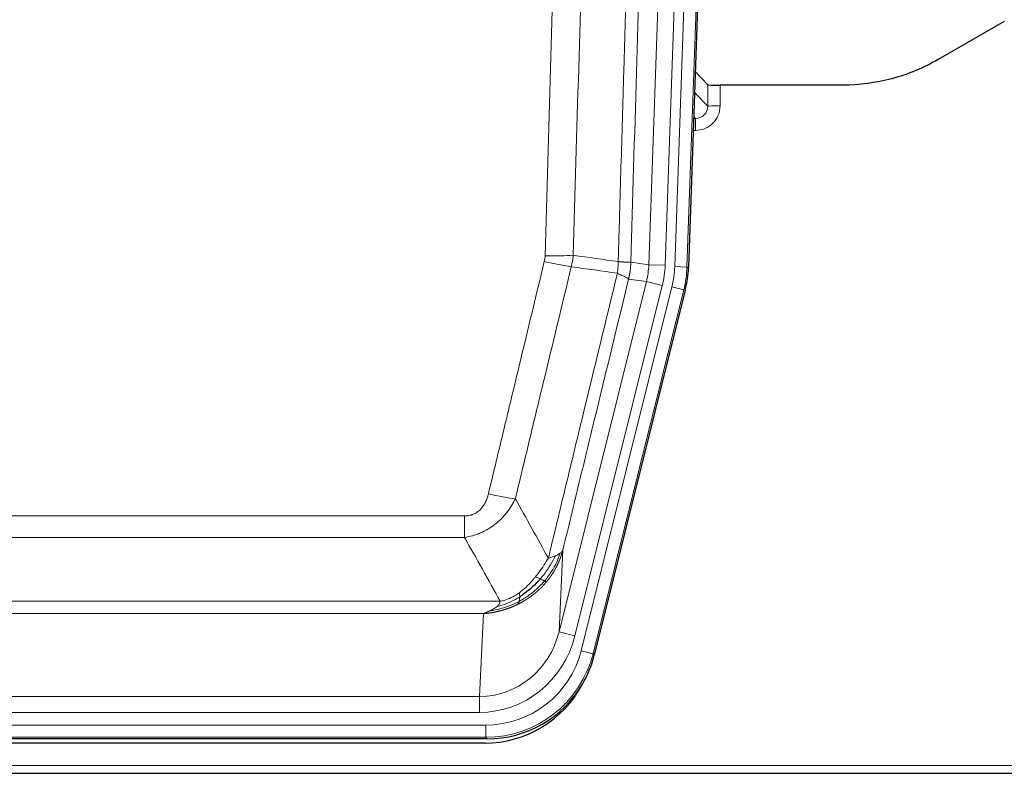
# Model space of a CAD drawing. Header units: inches. Extents: x 0 to 17820, y -10 to 12600.
# Tile 29 of 256: x 5020 to 5260, y 3547 to 3731. Entities that reach past the tile are written whole.
import ezdxf

# ---------------------------------------------------------------- set-up
doc = ezdxf.new("R2010")
doc.units = ezdxf.units.IN
doc.layers.add('1', color=7, linetype='Continuous', true_color=0xffffff)

msp = doc.modelspace()

# ---------------------------------------------------------------- linework, layer by layer
at = {"layer": '1', "color": 110, "linetype": 'Continuous', "lineweight": 13}
for p, q in [((5179.87, 3670.481), (5192.981, 4045.924)), ((5195.975, 4045.819), (5182.864, 3670.376)), ((5173.531, 3670.95), (5186.597, 4045.121)), ((5190.589, 4044.982), (5177.523, 3670.811)), ((5187.943, 3709.695), (5187.932, 3714.926)), ((5190.931, 3714.825), (5190.941, 3709.777)), ((5184.729, 3713.023), (5187.943, 3709.695)), ((5184.507, 3706.688), (5184.95, 3706.688)), ((5184.95, 3706.688), (5184.523, 3707.13)), ((5184.95, 3706.688), (5184.95, 3703.768)), ((5184.95, 3703.768), (5184.406, 3703.768)), ((5169.154, 3671.565), (5173.531, 3670.95)), ((5173.531, 3670.95), (5177.523, 3670.811)), ((5182.864, 3670.376), (5179.87, 3670.481)), ((5182.864, 3670.376), (5183.238, 3670.324)), ((5151.598, 3581.178), (5172.95, 3666.815)), ((5155.474, 3580.211), (5176.826, 3665.849)), ((5172.95, 3666.815), (5168.598, 3667.427)), ((5172.95, 3666.815), (5176.826, 3665.849)), ((5156.999, 3576.584), (5179.173, 3665.519)), ((5182.08, 3664.794), (5159.906, 3575.86)), ((5182.08, 3664.794), (5179.173, 3665.519)), ((5182.453, 3664.742), (5182.08, 3664.794)), ((4923.162, 3609.532), (5128.505, 3609.532)), ((5128.505, 3604.291), (5128.505, 3609.532)), ((5128.505, 3604.291), (4923.162, 3604.291)), ((5152.555, 3601.233), (5151.598, 3581.178)), ((4914.431, 3588.672), (5137.236, 3588.672)), ((5133.123, 3585.642), (4918.544, 3585.642)), ((5132.155, 3565.363), (5133.123, 3585.642)), ((5155.474, 3580.211), (5151.598, 3581.178)), ((5159.906, 3575.86), (5156.999, 3576.584)), ((5159.906, 3575.86), (5160.199, 3575.485)), ((4919.512, 3565.363), (5132.155, 3565.363)), ((5132.155, 3561.499), (5132.155, 3565.363)), ((5132.155, 3561.499), (4919.512, 3561.499)), ((4917.923, 3558.415), (5133.744, 3558.415)), ((5133.744, 3555.42), (5133.744, 3558.415)), ((5133.744, 3555.42), (4917.923, 3555.42)), ((5134.037, 3555.045), (5133.744, 3555.42)), ((4781.834, 3548.559), (5269.834, 3548.559))]:
    msp.add_line(p, q, dxfattribs=at)
at = {"layer": '1', "color": 2, "linetype": 'Continuous', "lineweight": 25}
for p, q in [((5196.356, 4045.969), (5183.238, 3670.324)), ((5260.377, 3730.437), (5244.213, 3721.095)), ((5187.932, 3714.926), (5184.905, 3718.061)), ((5220.834, 3714.825), (5190.931, 3714.825)), ((5182.453, 3664.742), (5160.199, 3575.485)), ((5134.037, 3555.045), (4917.63, 3555.045)), ((5133.445, 3554.002), (4918.222, 3554.002)), ((4781.834, 3546.612), (5269.834, 3546.612))]:
    msp.add_line(p, q, dxfattribs=at)
for centre, major_axis, ratio, start_param, end_param in [((5190.93, 3714.93), (3, 0), 0.0349646, 3.1753451, 4.712515), ((5156.217, 3671.275, 0), (-26.774, 3.763), 0.9986144, 3.0370169, 3.2461684), ((5133.979, 3582.082, 0), (-16.66, 21.323), 0.9977958, 3.5187977, 3.8037475), ((5133.419, 3581.018), (-16.639, 21.297), 0.9990195, 2.4788434, 3.5628372), ((5133.979, 3582.082, 0), (-16.66, 21.323), 0.9977958, 2.4794378, 3.5187977)]:
    msp.add_ellipse(centre, major_axis=major_axis, ratio=ratio, start_param=start_param, end_param=end_param, dxfattribs=at)
at = {"layer": '1', "color": 110, "linetype": 'Continuous', "lineweight": 13}
for centre, major_axis, ratio, start_param, end_param in [((5184.938, 3709.777), (3.237, -5.067), 0.9977321, 5.7157535, 7.2865499), ((5184.938, 3709.699), (1.726, -2.474), 0.9943829, 5.6754356, 7.2462319), ((5190.941, 3709.699), (-3, -0.006), 0.0261769, 4.7123351, 6.249505), ((5148.2, 3674.27), (-9.996, 0.288), 0.1133347, 1.5740649, 2.3314742), ((5148.013, 3672.864), (-9.719, 2.353), 0.1107863, 1.5976112, 2.3432486), ((5153.505, 3671.657), (19.844, -2.789), 0.9980617, 6.1786096, 6.387761), ((5153.505, 3671.657), (23.799, -3.345), 0.9986144, 6.1786096, 6.387761), ((5155.852, 3671.327, 0), (-23.799, 3.345), 0.9986144, 3.0370169, 3.2461684), ((5155.852, 3671.327), (26.766, -3.762), 0.9989218, 6.1786096, 6.387761), ((5134.352, 3616.289), (9.722, -2.342), 0.1329353, 4.744395, 5.4873531), ((5132.235, 3586.346), (-1.001, -20.961), 0.9530564, 0.0460885, 1.3674009), ((5132.235, 3586.346, 0), (-1.185, -24.82), 0.9658521, 0.0460885, 1.3674009), ((5133.692, 3582.448, 0), (-14.809, 18.954), 0.9977958, 2.4794378, 3.8037475), ((5133.692, 3582.448), (16.651, -21.313), 0.9982842, 5.6210305, 6.9453401)]:
    msp.add_ellipse(centre, major_axis=major_axis, ratio=ratio, start_param=start_param, end_param=end_param, dxfattribs=at)
for points, knots in [([(5166.065, 3671.696), (5166.121, 3673.629), (5166.177, 3675.563), (5166.289, 3679.43), (5166.457, 3685.232), (5166.853, 3698.773), (5167.196, 3710.385), (5167.889, 3733.618), (5168.83, 3764.618), (5170.288, 3811.182), (5171.292, 3842.268), (5171.866, 3859.766), (5171.93, 3861.711), (5172.058, 3865.6), (5172.251, 3871.433), (5172.702, 3885.046), (5173.094, 3896.717), (5173.422, 3906.443), (5173.488, 3908.389), (5173.62, 3912.28), (5173.818, 3918.116), (5174.283, 3931.733), (5174.686, 3943.404), (5175.498, 3966.744), (5176.595, 3997.863), (5177.723, 4028.975), (5178.294, 4044.53)], [0, 0, 0, 0, 0.015625, 0.015625, 0.03125, 0.0625, 0.125, 0.125, 0.25, 0.375, 0.5, 0.5, 0.515625, 0.515625, 0.53125, 0.5625, 0.625, 0.625, 0.640625, 0.640625, 0.65625, 0.6875, 0.75, 0.75, 0.875, 1, 1, 1, 1]), ([(5181.349, 4043.054), (5180.78, 4027.555), (5179.655, 3996.554), (5178.561, 3965.547), (5177.752, 3942.29), (5177.35, 3930.66), (5176.886, 3917.092), (5176.688, 3911.277), (5176.557, 3907.4), (5176.491, 3905.462), (5176.163, 3895.77), (5175.773, 3884.142), (5175.323, 3870.577), (5175.131, 3864.765), (5175.003, 3860.89), (5174.94, 3858.952), (5174.367, 3841.517), (5173.366, 3810.544), (5171.911, 3764.149), (5170.505, 3717.819), (5169.599, 3686.976), (5169.154, 3671.565)], [0, 0, 0, 0, 0.125, 0.25, 0.25, 0.3125, 0.34375, 0.359375, 0.359375, 0.375, 0.375, 0.4375, 0.46875, 0.484375, 0.484375, 0.5, 0.5, 0.625, 0.75, 0.875, 1, 1, 1, 1]), ([(5148.2, 3673.136), (5148.638, 3688.374), (5149.528, 3718.874), (5150.449, 3749.422), (5151.151, 3772.351), (5151.387, 3779.996), (5151.863, 3795.294), (5152.103, 3802.946), (5152.828, 3825.91), (5153.319, 3841.226), (5153.943, 3860.38), (5154.068, 3864.211), (5154.319, 3871.872), (5154.698, 3883.365), (5155.08, 3894.857), (5155.851, 3917.842), (5156.893, 3948.489), (5158.501, 3994.461), (5159.602, 4025.11), (5160.159, 4040.434)], [0, 0, 0, 0, 0.125, 0.25, 0.25, 0.3125, 0.3125, 0.375, 0.375, 0.5, 0.5, 0.53125, 0.53125, 0.5625, 0.625, 0.625, 0.75, 0.875, 1, 1, 1, 1]), ([(5167.042, 4040.091), (5166.484, 4024.785), (5165.382, 3994.175), (5163.772, 3948.26), (5162.729, 3917.651), (5161.957, 3894.695), (5161.574, 3883.217), (5161.195, 3871.739), (5160.943, 3864.087), (5160.818, 3860.261), (5160.194, 3841.131), (5159.702, 3825.834), (5158.976, 3802.898), (5158.735, 3795.256), (5158.259, 3779.978), (5158.023, 3772.341), (5157.32, 3749.441), (5156.398, 3718.932), (5155.506, 3688.47), (5155.068, 3673.251)], [0, 0, 0, 0, 0.125, 0.25, 0.375, 0.375, 0.4375, 0.46875, 0.46875, 0.5, 0.5, 0.625, 0.625, 0.6875, 0.6875, 0.75, 0.75, 0.875, 1, 1, 1, 1]), ([(5148.2, 3673.136), (5148.194, 3672.898), (5148.175, 3672.661), (5148.112, 3672.19), (5148.069, 3671.957), (5148.013, 3671.725)], [0, 0, 0, 0, 0.5, 0.5, 1, 1, 1, 1]), ([(5134.352, 3614.923), (5135.486, 3619.65), (5136.621, 3624.379), (5138.894, 3633.841), (5140.031, 3638.573), (5143.446, 3652.774), (5145.728, 3662.246), (5148.013, 3671.725)], [0, 0, 0, 0, 0.25, 0.25, 0.5, 0.5, 1, 1, 1, 1]), ([(5154.609, 3670.451), (5152.321, 3660.986), (5150.037, 3651.526), (5146.618, 3637.345), (5145.479, 3632.619), (5143.204, 3623.171), (5142.067, 3618.449), (5140.932, 3613.728)], [0, 0, 0, 0, 0.5, 0.5, 0.75, 0.75, 1, 1, 1, 1]), ([(5166.065, 3671.696), (5166.044, 3671.218), (5166.028, 3670.743), (5165.97, 3669.797), (5165.928, 3669.328), (5165.853, 3668.862)], [0, 0, 0, 0, 0.5, 0.5, 1, 1, 1, 1]), ([(5166.065, 3671.696), (5166.078, 3671.695), (5166.103, 3671.693), (5166.141, 3671.69), (5166.179, 3671.686), (5166.217, 3671.683), (5166.255, 3671.68), (5166.294, 3671.677), (5166.332, 3671.674), (5166.371, 3671.671), (5166.41, 3671.668), (5166.449, 3671.665), (5166.487, 3671.662), (5166.526, 3671.659), (5166.565, 3671.656), (5166.604, 3671.653), (5166.644, 3671.651), (5166.683, 3671.648), (5166.722, 3671.645), (5166.761, 3671.642), (5166.8, 3671.64), (5166.84, 3671.637), (5166.879, 3671.634), (5166.918, 3671.632), (5166.957, 3671.629), (5166.996, 3671.627), (5167.036, 3671.624), (5167.075, 3671.622), (5167.114, 3671.619), (5167.153, 3671.617), (5167.192, 3671.615), (5167.231, 3671.612), (5167.269, 3671.61), (5167.308, 3671.608), (5167.347, 3671.606), (5167.385, 3671.603), (5167.423, 3671.601), (5167.462, 3671.599), (5167.5, 3671.597), (5167.538, 3671.595), (5167.576, 3671.593), (5167.613, 3671.592), (5167.651, 3671.59), (5167.688, 3671.588), (5167.725, 3671.586), (5167.762, 3671.585), (5167.799, 3671.583), (5167.835, 3671.581), (5167.871, 3671.58), (5167.907, 3671.578), (5167.943, 3671.577), (5167.979, 3671.575), (5168.014, 3671.574), (5168.049, 3671.573), (5168.083, 3671.572), (5168.117, 3671.57), (5168.151, 3671.569), (5168.185, 3671.568), (5168.218, 3671.567), (5168.253, 3671.566), (5168.29, 3671.565), (5168.329, 3671.564), (5168.366, 3671.563), (5168.403, 3671.562), (5168.439, 3671.561), (5168.474, 3671.56), (5168.508, 3671.56), (5168.542, 3671.559), (5168.574, 3671.558), (5168.606, 3671.558), (5168.637, 3671.557), (5168.667, 3671.557), (5168.696, 3671.557), (5168.724, 3671.556), (5168.752, 3671.556), (5168.778, 3671.556), (5168.804, 3671.556), (5168.829, 3671.556), (5168.853, 3671.556), (5168.876, 3671.556), (5168.899, 3671.556), (5168.92, 3671.556), (5168.94, 3671.556), (5168.96, 3671.556), (5168.979, 3671.556), (5168.997, 3671.557), (5169.014, 3671.557), (5169.03, 3671.557), (5169.045, 3671.558), (5169.06, 3671.558), (5169.073, 3671.559), (5169.086, 3671.559), (5169.097, 3671.56), (5169.108, 3671.561), (5169.118, 3671.561), (5169.127, 3671.562), (5169.135, 3671.563), (5169.143, 3671.564), (5169.149, 3671.564), (5169.153, 3671.565), (5169.154, 3671.565)], [0, 0, 0, 0, 0.0069372, 0.0139334, 0.0209887, 0.028103, 0.0352764, 0.0425088, 0.0498003, 0.0571509, 0.0645605, 0.0720292, 0.0795569, 0.0871437, 0.0947896, 0.1024945, 0.1102584, 0.1180815, 0.1259636, 0.1339048, 0.141905, 0.1499643, 0.1580827, 0.1662601, 0.1744966, 0.1827922, 0.1911468, 0.1995605, 0.2080333, 0.2165651, 0.225156, 0.233806, 0.2425151, 0.2512832, 0.2601104, 0.2689967, 0.277942, 0.2869465, 0.29601, 0.3051325, 0.3143142, 0.3235549, 0.3328547, 0.3422136, 0.3516315, 0.3611085, 0.3706446, 0.3802398, 0.3898941, 0.3996074, 0.4093798, 0.4192113, 0.4291019, 0.4390515, 0.4490602, 0.459128, 0.4692549, 0.4794409, 0.4896859, 0.4999901, 0.5124905, 0.524991, 0.5374914, 0.5499918, 0.5624922, 0.5749926, 0.587493, 0.5999934, 0.6124937, 0.6249941, 0.6374944, 0.6499948, 0.6624951, 0.6749954, 0.6874957, 0.699996, 0.7124963, 0.7249966, 0.7374968, 0.7499971, 0.7624973, 0.7749976, 0.7874978, 0.799998, 0.8124982, 0.8249984, 0.8374986, 0.8499988, 0.8624989, 0.8749991, 0.8874992, 0.8999993, 0.9124995, 0.9249996, 0.9374997, 0.9499998, 0.9624998, 0.9749999, 0.9875, 1, 1, 1, 1]), ([(5169.154, 3671.565), (5169.154, 3671.552), (5169.152, 3671.505), (5169.149, 3671.403), (5169.142, 3671.237), (5169.131, 3671.007), (5169.112, 3670.714), (5169.083, 3670.358), (5169.041, 3669.939), (5168.997, 3669.58), (5168.959, 3669.304), (5168.934, 3669.133), (5168.907, 3668.967), (5168.881, 3668.804), (5168.853, 3668.647), (5168.825, 3668.493), (5168.797, 3668.345), (5168.769, 3668.201), (5168.74, 3668.061), (5168.712, 3667.925), (5168.683, 3667.795), (5168.655, 3667.668), (5168.627, 3667.546), (5168.607, 3667.466), (5168.598, 3667.427)], [0, 0, 0, 0, 0.0092499, 0.0337179, 0.073404, 0.128308, 0.1984299, 0.2837694, 0.3843264, 0.5001005, 0.5424888, 0.5838484, 0.6241794, 0.6634821, 0.7017567, 0.7390032, 0.7752221, 0.8104134, 0.8445775, 0.8777146, 0.909825, 0.9409091, 0.9709673, 1, 1, 1, 1]), ([(5148.999, 3599.219), (5150.397, 3605.013), (5151.796, 3610.81), (5154.599, 3622.408), (5156.001, 3628.21), (5160.215, 3645.621), (5163.031, 3657.237), (5165.853, 3668.862)], [0, 0, 0, 0, 0.25, 0.25, 0.5, 0.5, 1, 1, 1, 1]), ([(5165.853, 3668.862), (5166.262, 3668.669), (5166.634, 3668.495), (5167.293, 3668.185), (5167.578, 3668.048), (5168.05, 3667.811), (5168.235, 3667.711), (5168.499, 3667.544), (5168.577, 3667.478), (5168.598, 3667.427)], [0, 0, 0, 0, 0.25, 0.25, 0.5, 0.5, 0.75, 0.75, 1, 1, 1, 1]), ([(5168.598, 3667.427), (5165.912, 3656.379), (5163.233, 3645.338), (5159.222, 3628.789), (5157.886, 3623.275), (5155.219, 3612.251), (5153.886, 3606.741), (5152.555, 3601.233)], [0, 0, 0, 0, 0.5, 0.5, 0.75, 0.75, 1, 1, 1, 1]), ([(5134.352, 3614.923), (5134.331, 3614.835), (5134.309, 3614.748), (5134.263, 3614.573), (5134.238, 3614.487), (5134.163, 3614.228), (5134.109, 3614.057), (5133.991, 3613.719), (5133.927, 3613.552), (5133.791, 3613.222), (5133.717, 3613.059), (5133.56, 3612.738), (5133.476, 3612.58), (5133.341, 3612.346), (5133.294, 3612.269), (5133.198, 3612.116), (5133.148, 3612.04), (5132.994, 3611.816), (5132.886, 3611.672), (5132.658, 3611.393), (5132.538, 3611.259), (5132.349, 3611.066), (5132.252, 3610.971), (5132.151, 3610.88), (5132.083, 3610.82), (5132.048, 3610.79), (5131.874, 3610.644), (5131.729, 3610.535), (5131.282, 3610.233), (5130.965, 3610.064), (5130.545, 3609.894), (5130.46, 3609.862), (5130.287, 3609.803), (5130.2, 3609.776), (5129.939, 3609.7), (5129.763, 3609.66), (5129.408, 3609.595), (5129.229, 3609.571), (5128.869, 3609.54), (5128.687, 3609.532), (5128.505, 3609.532)], [0, 0, 0, 0, 0.03125, 0.03125, 0.0625, 0.0625, 0.125, 0.125, 0.1875, 0.1875, 0.25, 0.25, 0.3125, 0.3125, 0.34375, 0.34375, 0.375, 0.375, 0.4375, 0.4375, 0.5, 0.5, 0.53125, 0.546875, 0.546875, 0.5625, 0.5625, 0.625, 0.625, 0.75, 0.75, 0.78125, 0.78125, 0.8125, 0.8125, 0.875, 0.875, 0.9375, 0.9375, 1, 1, 1, 1]), ([(5140.932, 3613.728), (5140.634, 3613.117), (5140.308, 3612.525), (5139.595, 3611.381), (5139.208, 3610.829), (5138.58, 3610.033), (5138.308, 3609.708), (5138.023, 3609.392), (5137.908, 3609.266), (5137.85, 3609.203), (5137.674, 3609.017), (5137.555, 3608.895), (5136.953, 3608.295), (5136.444, 3607.846), (5135.772, 3607.324), (5135.636, 3607.222), (5135.428, 3607.072), (5135.359, 3607.022), (5135.219, 3606.925), (5135.149, 3606.876), (5134.797, 3606.638), (5134.51, 3606.457), (5133.634, 3605.943), (5133.029, 3605.639), (5132.326, 3605.341), (5132.247, 3605.309), (5132.089, 3605.245), (5132.01, 3605.214), (5131.772, 3605.122), (5131.613, 3605.064), (5131.133, 3604.897), (5130.811, 3604.796), (5129.835, 3604.526), (5129.175, 3604.388), (5128.505, 3604.291)], [0, 0, 0, 0, 0.125, 0.125, 0.25, 0.25, 0.3125, 0.328125, 0.328125, 0.34375, 0.34375, 0.375, 0.375, 0.5, 0.5, 0.53125, 0.53125, 0.546875, 0.546875, 0.5625, 0.5625, 0.625, 0.625, 0.75, 0.75, 0.765625, 0.765625, 0.78125, 0.78125, 0.8125, 0.8125, 0.875, 0.875, 1, 1, 1, 1]), ([(5152.555, 3601.233), (5152.55, 3601.21), (5152.538, 3601.164), (5152.52, 3601.096), (5152.501, 3601.028), (5152.483, 3600.96), (5152.464, 3600.892), (5152.446, 3600.825), (5152.427, 3600.758), (5152.408, 3600.692), (5152.388, 3600.625), (5152.369, 3600.559), (5152.349, 3600.494), (5152.329, 3600.428), (5152.31, 3600.363), (5152.289, 3600.298), (5152.269, 3600.234), (5152.249, 3600.169), (5152.228, 3600.106), (5152.208, 3600.042), (5152.187, 3599.978), (5152.166, 3599.915), (5152.145, 3599.853), (5152.124, 3599.79), (5152.102, 3599.728), (5152.081, 3599.666), (5152.059, 3599.604), (5152.037, 3599.543), (5152.016, 3599.482), (5151.994, 3599.421), (5151.971, 3599.361), (5151.949, 3599.301), (5151.927, 3599.241), (5151.904, 3599.181), (5151.882, 3599.122), (5151.859, 3599.063), (5151.837, 3599.004), (5151.814, 3598.946), (5151.791, 3598.888), (5151.768, 3598.83), (5151.745, 3598.773), (5151.721, 3598.715), (5151.698, 3598.658), (5151.675, 3598.602), (5151.651, 3598.545), (5151.628, 3598.489), (5151.604, 3598.434), (5151.58, 3598.378), (5151.557, 3598.323), (5151.533, 3598.268), (5151.509, 3598.213), (5151.485, 3598.159), (5151.461, 3598.105), (5151.437, 3598.051), (5151.412, 3597.998), (5151.388, 3597.945), (5151.364, 3597.892), (5151.34, 3597.839), (5151.315, 3597.787), (5151.291, 3597.735), (5151.266, 3597.683), (5151.242, 3597.631), (5151.217, 3597.58), (5151.192, 3597.529), (5151.168, 3597.479), (5151.143, 3597.428), (5151.118, 3597.378), (5151.093, 3597.328), (5151.069, 3597.279), (5151.044, 3597.23), (5151.019, 3597.181), (5150.994, 3597.132), (5150.969, 3597.084), (5150.944, 3597.036), (5150.919, 3596.988), (5150.894, 3596.94), (5150.869, 3596.893), (5150.844, 3596.846), (5150.819, 3596.799), (5150.794, 3596.753), (5150.769, 3596.707), (5150.744, 3596.661), (5150.719, 3596.615), (5150.694, 3596.57), (5150.669, 3596.524), (5150.644, 3596.48), (5150.618, 3596.435), (5150.593, 3596.391), (5150.568, 3596.347), (5150.543, 3596.303), (5150.518, 3596.26), (5150.493, 3596.216), (5150.468, 3596.173), (5150.443, 3596.131), (5150.418, 3596.088), (5150.393, 3596.046), (5150.368, 3596.004), (5150.343, 3595.963), (5150.318, 3595.921), (5150.293, 3595.88), (5150.269, 3595.839), (5150.244, 3595.799), (5150.219, 3595.759), (5150.194, 3595.718), (5150.169, 3595.679), (5150.145, 3595.639), (5150.12, 3595.6), (5150.095, 3595.561), (5150.071, 3595.522), (5150.046, 3595.484), (5150.022, 3595.445), (5149.997, 3595.407), (5149.973, 3595.37), (5149.948, 3595.332), (5149.924, 3595.295), (5149.9, 3595.258), (5149.875, 3595.221), (5149.851, 3595.185), (5149.827, 3595.148), (5149.803, 3595.112), (5149.779, 3595.077), (5149.755, 3595.041), (5149.731, 3595.006), (5149.707, 3594.971), (5149.683, 3594.936), (5149.66, 3594.902), (5149.636, 3594.868), (5149.612, 3594.834), (5149.589, 3594.8), (5149.565, 3594.766), (5149.542, 3594.733), (5149.519, 3594.7), (5149.495, 3594.667), (5149.472, 3594.635), (5149.449, 3594.602), (5149.426, 3594.57), (5149.403, 3594.538), (5149.38, 3594.507), (5149.357, 3594.475), (5149.335, 3594.444), (5149.312, 3594.413), (5149.29, 3594.383), (5149.267, 3594.352), (5149.245, 3594.322), (5149.222, 3594.292), (5149.2, 3594.262), (5149.178, 3594.233), (5149.156, 3594.203), (5149.134, 3594.174), (5149.112, 3594.146), (5149.091, 3594.117), (5149.069, 3594.089), (5149.047, 3594.06), (5149.026, 3594.033), (5149.004, 3594.005), (5148.983, 3593.977), (5148.962, 3593.95), (5148.941, 3593.923), (5148.92, 3593.896), (5148.899, 3593.87), (5148.878, 3593.843), (5148.858, 3593.817), (5148.837, 3593.791), (5148.817, 3593.766), (5148.796, 3593.74), (5148.776, 3593.715), (5148.756, 3593.69), (5148.736, 3593.665), (5148.716, 3593.641), (5148.697, 3593.616), (5148.677, 3593.592), (5148.657, 3593.568), (5148.638, 3593.544), (5148.619, 3593.521), (5148.599, 3593.497), (5148.58, 3593.474), (5148.561, 3593.451), (5148.543, 3593.429), (5148.53, 3593.414), (5148.524, 3593.406)], [0, 0, 0, 0, 0.0080212, 0.0160154, 0.0239827, 0.0319231, 0.0398365, 0.0477229, 0.0555824, 0.0634149, 0.0712205, 0.0789992, 0.0867509, 0.0944756, 0.1021734, 0.1098443, 0.1174881, 0.1251051, 0.1326951, 0.1402581, 0.1477942, 0.1553034, 0.1627856, 0.1702408, 0.1776691, 0.1850704, 0.1924448, 0.1997923, 0.2071128, 0.2144063, 0.2216729, 0.2289126, 0.2361253, 0.243311, 0.2504698, 0.2576016, 0.2647065, 0.2717845, 0.2788355, 0.2858595, 0.2928566, 0.2998268, 0.30677, 0.3136862, 0.3205755, 0.3274379, 0.3342733, 0.3410817, 0.3478632, 0.3546178, 0.3613454, 0.3680461, 0.3747198, 0.3813665, 0.3879863, 0.3945792, 0.4011451, 0.4076841, 0.4141961, 0.4206811, 0.4271393, 0.4335704, 0.4399746, 0.4463519, 0.4527022, 0.4590256, 0.465322, 0.4715915, 0.477834, 0.4840496, 0.4902382, 0.4963999, 0.5025346, 0.5086424, 0.5147232, 0.5207771, 0.526804, 0.532804, 0.5387771, 0.5447232, 0.5506423, 0.5565345, 0.5623997, 0.568238, 0.5740494, 0.5798338, 0.5855912, 0.5913217, 0.5970253, 0.6027019, 0.6083515, 0.6139742, 0.61957, 0.6251388, 0.6306807, 0.6361956, 0.6416836, 0.6471446, 0.6525787, 0.6579858, 0.663366, 0.6687192, 0.6740455, 0.6793448, 0.6846172, 0.6898627, 0.6950812, 0.7002727, 0.7054373, 0.710575, 0.7156857, 0.7207694, 0.7258262, 0.7308561, 0.735859, 0.740835, 0.745784, 0.7507061, 0.7556012, 0.7604694, 0.7653107, 0.7701249, 0.7749123, 0.7796727, 0.7844061, 0.7891127, 0.7937922, 0.7984448, 0.8030705, 0.8076692, 0.812241, 0.8167858, 0.8213037, 0.8257947, 0.8302587, 0.8346957, 0.8391058, 0.843489, 0.8478452, 0.8521745, 0.8564768, 0.8607522, 0.8650006, 0.8692221, 0.8734166, 0.8775842, 0.8817249, 0.8858386, 0.8899254, 0.8939852, 0.8980181, 0.902024, 0.906003, 0.909955, 0.9138802, 0.9177783, 0.9216495, 0.9254938, 0.9293111, 0.9331015, 0.936865, 0.9406015, 0.944311, 0.9479937, 0.9516493, 0.9552781, 0.9588799, 0.9624547, 0.9660026, 0.9695236, 0.9730176, 0.9764847, 0.9799249, 0.9833381, 0.9867243, 0.9900837, 0.993416, 0.9967215, 1, 1, 1, 1]), ([(5152.555, 3601.233), (5152.471, 3601.024), (5152.329, 3600.825), (5152.066, 3600.573), (5151.994, 3600.511), (5151.916, 3600.45)], [0, 0, 0, 0, 0.75, 0.75, 1, 1, 1, 1]), ([(5148.999, 3599.219), (5148.306, 3598.079), (5147.54, 3596.89), (5146.413, 3595.36), (5146.122, 3594.982), (5145.824, 3594.612)], [0, 0, 0, 0, 0.75, 0.75, 1, 1, 1, 1]), ([(5150.706, 3599.778), (5150.007, 3598.313), (5149.137, 3596.858), (5147.776, 3595.039), (5147.419, 3594.595), (5147.048, 3594.163)], [0, 0, 0, 0, 0.75, 0.75, 1, 1, 1, 1]), ([(5151.916, 3600.45), (5151.304, 3598.637), (5150.408, 3596.858), (5148.879, 3594.676), (5148.469, 3594.146), (5148.034, 3593.636)], [0, 0, 0, 0, 0.75, 0.75, 1, 1, 1, 1]), ([(5150.706, 3599.778), (5150.583, 3599.727), (5150.455, 3599.677), (5150.123, 3599.555), (5149.912, 3599.484), (5149.47, 3599.348), (5149.239, 3599.282), (5148.999, 3599.219)], [0, 0, 0, 0, 0.25, 0.25, 0.625, 0.625, 1, 1, 1, 1]), ([(5151.916, 3600.45), (5151.878, 3600.42), (5151.837, 3600.39), (5151.669, 3600.27), (5151.53, 3600.184), (5151.227, 3600.016), (5151.063, 3599.934), (5150.828, 3599.83), (5150.767, 3599.804), (5150.706, 3599.778)], [0, 0, 0, 0, 0.125, 0.125, 0.5, 0.5, 0.875, 0.875, 1, 1, 1, 1]), ([(5148.034, 3593.636), (5147.816, 3593.381), (5147.593, 3593.131), (5146.674, 3592.151), (5145.933, 3591.463), (5144.368, 3590.204), (5143.545, 3589.631), (5142.411, 3588.953), (5142.125, 3588.791), (5141.836, 3588.636)], [0, 0, 0, 0, 0.125, 0.125, 0.5, 0.5, 0.875, 0.875, 1, 1, 1, 1]), ([(5145.824, 3594.612), (5145.674, 3594.427), (5145.523, 3594.244), (5144.908, 3593.521), (5144.429, 3592.999), (5143.435, 3592.018), (5142.92, 3591.558), (5142.213, 3590.999), (5142.034, 3590.864), (5141.854, 3590.734)], [0, 0, 0, 0, 0.125, 0.125, 0.5, 0.5, 0.875, 0.875, 1, 1, 1, 1]), ([(5147.048, 3594.163), (5146.949, 3594.212), (5146.848, 3594.259), (5146.591, 3594.373), (5146.434, 3594.437), (5146.123, 3594.544), (5145.97, 3594.586), (5145.824, 3594.612)], [0, 0, 0, 0, 0.25, 0.25, 0.625, 0.625, 1, 1, 1, 1]), ([(5148.034, 3593.636), (5148.003, 3593.653), (5147.971, 3593.671), (5147.836, 3593.746), (5147.723, 3593.809), (5147.474, 3593.945), (5147.337, 3594.018), (5147.146, 3594.115), (5147.097, 3594.139), (5147.048, 3594.163)], [0, 0, 0, 0, 0.125, 0.125, 0.5, 0.5, 0.875, 0.875, 1, 1, 1, 1]), ([(5148.524, 3593.406), (5148.452, 3593.419), (5148.353, 3593.464), (5148.152, 3593.571), (5148.095, 3593.602), (5148.034, 3593.636)], [0, 0, 0, 0, 0.75, 0.75, 1, 1, 1, 1]), ([(5148.524, 3593.406), (5148.509, 3593.389), (5148.48, 3593.354), (5148.436, 3593.301), (5148.391, 3593.249), (5148.347, 3593.197), (5148.302, 3593.145), (5148.258, 3593.093), (5148.213, 3593.042), (5148.168, 3592.991), (5148.123, 3592.94), (5148.078, 3592.889), (5148.033, 3592.839), (5147.988, 3592.788), (5147.942, 3592.738), (5147.897, 3592.689), (5147.851, 3592.639), (5147.806, 3592.59), (5147.76, 3592.54), (5147.714, 3592.491), (5147.668, 3592.443), (5147.622, 3592.394), (5147.576, 3592.346), (5147.53, 3592.298), (5147.484, 3592.25), (5147.438, 3592.202), (5147.391, 3592.155), (5147.345, 3592.108), (5147.298, 3592.061), (5147.252, 3592.014), (5147.205, 3591.968), (5147.158, 3591.921), (5147.111, 3591.875), (5147.064, 3591.829), (5147.017, 3591.784), (5146.97, 3591.738), (5146.923, 3591.693), (5146.876, 3591.648), (5146.829, 3591.603), (5146.782, 3591.559), (5146.734, 3591.514), (5146.687, 3591.47), (5146.639, 3591.426), (5146.592, 3591.382), (5146.544, 3591.339), (5146.496, 3591.295), (5146.449, 3591.252), (5146.401, 3591.209), (5146.353, 3591.167), (5146.305, 3591.124), (5146.257, 3591.082), (5146.209, 3591.04), (5146.161, 3590.998), (5146.113, 3590.957), (5146.065, 3590.915), (5146.016, 3590.874), (5145.968, 3590.833), (5145.92, 3590.792), (5145.872, 3590.752), (5145.823, 3590.711), (5145.775, 3590.671), (5145.726, 3590.631), (5145.678, 3590.592), (5145.629, 3590.552), (5145.581, 3590.513), (5145.532, 3590.474), (5145.484, 3590.435), (5145.435, 3590.396), (5145.386, 3590.358), (5145.337, 3590.319), (5145.289, 3590.281), (5145.24, 3590.243), (5145.191, 3590.206), (5145.142, 3590.168), (5145.093, 3590.131), (5145.044, 3590.094), (5144.996, 3590.057), (5144.947, 3590.02), (5144.898, 3589.984), (5144.849, 3589.947), (5144.8, 3589.911), (5144.751, 3589.876), (5144.702, 3589.84), (5144.653, 3589.804), (5144.603, 3589.769), (5144.554, 3589.734), (5144.505, 3589.699), (5144.456, 3589.664), (5144.407, 3589.63), (5144.358, 3589.596), (5144.309, 3589.562), (5144.26, 3589.528), (5144.21, 3589.494), (5144.161, 3589.46), (5144.112, 3589.427), (5144.063, 3589.394), (5144.014, 3589.361), (5143.965, 3589.328), (5143.915, 3589.296), (5143.866, 3589.263), (5143.817, 3589.231), (5143.768, 3589.199), (5143.719, 3589.167), (5143.67, 3589.136), (5143.62, 3589.104), (5143.571, 3589.073), (5143.522, 3589.042), (5143.473, 3589.011), (5143.424, 3588.981), (5143.375, 3588.95), (5143.325, 3588.92), (5143.276, 3588.89), (5143.227, 3588.86), (5143.178, 3588.83), (5143.129, 3588.8), (5143.08, 3588.771), (5143.031, 3588.742), (5142.982, 3588.713), (5142.933, 3588.684), (5142.884, 3588.655), (5142.835, 3588.627), (5142.786, 3588.599), (5142.737, 3588.57), (5142.688, 3588.542), (5142.639, 3588.515), (5142.59, 3588.487), (5142.541, 3588.46), (5142.492, 3588.432), (5142.443, 3588.405), (5142.395, 3588.378), (5142.346, 3588.352), (5142.297, 3588.325), (5142.248, 3588.299), (5142.2, 3588.273), (5142.151, 3588.247), (5142.102, 3588.221), (5142.054, 3588.195), (5142.005, 3588.17), (5141.957, 3588.144), (5141.908, 3588.119), (5141.86, 3588.094), (5141.811, 3588.069), (5141.763, 3588.044), (5141.714, 3588.02), (5141.666, 3587.996), (5141.618, 3587.971), (5141.569, 3587.947), (5141.537, 3587.931), (5141.521, 3587.924)], [0, 0, 0, 0, 0.0076941, 0.0153765, 0.0230472, 0.0307061, 0.0383534, 0.045989, 0.0536129, 0.061225, 0.0688255, 0.0764143, 0.0839914, 0.0915567, 0.0991104, 0.1066524, 0.1141827, 0.1217013, 0.1292082, 0.1367034, 0.1441869, 0.1516588, 0.1591189, 0.1665674, 0.1740041, 0.1814292, 0.1888426, 0.1962444, 0.2036344, 0.2110128, 0.2183794, 0.2257344, 0.2330778, 0.2404094, 0.2477294, 0.2550377, 0.2623343, 0.2696193, 0.2768926, 0.2841542, 0.2914041, 0.2986424, 0.305869, 0.313084, 0.3202872, 0.3274789, 0.3346588, 0.3418271, 0.3489838, 0.3561287, 0.3632621, 0.3703837, 0.3774937, 0.3845921, 0.3916788, 0.3987539, 0.4058173, 0.412869, 0.4199092, 0.4269376, 0.4339544, 0.4409596, 0.4479532, 0.454935, 0.4619053, 0.4688639, 0.4758109, 0.4827462, 0.4896699, 0.496582, 0.5034825, 0.5103713, 0.5172485, 0.524114, 0.5309679, 0.5378102, 0.5446409, 0.55146, 0.5582674, 0.5650632, 0.5718474, 0.57862, 0.5853809, 0.5921303, 0.598868, 0.6055941, 0.6123087, 0.6190116, 0.6257029, 0.6323825, 0.6390506, 0.6457071, 0.652352, 0.6589853, 0.665607, 0.672217, 0.6788155, 0.6854024, 0.6919777, 0.6985414, 0.7050935, 0.7116341, 0.718163, 0.7246804, 0.7311862, 0.7376804, 0.744163, 0.750634, 0.7570935, 0.7635413, 0.7699776, 0.7764024, 0.7828155, 0.7892171, 0.7956072, 0.8019856, 0.8083525, 0.8147079, 0.8210516, 0.8273839, 0.8337045, 0.8400136, 0.8463112, 0.8525972, 0.8588716, 0.8651345, 0.8713859, 0.8776257, 0.8838539, 0.8900706, 0.8962758, 0.9024695, 0.9086516, 0.9148221, 0.9209812, 0.9271287, 0.9332646, 0.9393891, 0.945502, 0.9516034, 0.9576933, 0.9637717, 0.9698385, 0.9758938, 0.9819376, 0.9879699, 0.9939907, 1, 1, 1, 1]), ([(5141.836, 3588.636), (5141.258, 3588.326), (5140.67, 3588.045), (5138.296, 3587.039), (5136.467, 3586.557), (5134.694, 3586.334)], [0, 0, 0, 0, 0.25, 0.25, 1, 1, 1, 1]), ([(5142.004, 3589.752), (5141.547, 3589.46), (5141.083, 3589.189), (5139.212, 3588.195), (5137.776, 3587.654), (5136.366, 3587.334)], [0, 0, 0, 0, 0.25, 0.25, 1, 1, 1, 1]), ([(5136.366, 3587.334), (5136.374, 3587.34), (5136.39, 3587.353), (5136.413, 3587.373), (5136.436, 3587.393), (5136.459, 3587.413), (5136.482, 3587.433), (5136.504, 3587.452), (5136.526, 3587.472), (5136.548, 3587.492), (5136.569, 3587.512), (5136.59, 3587.532), (5136.611, 3587.552), (5136.631, 3587.572), (5136.651, 3587.592), (5136.671, 3587.612), (5136.69, 3587.632), (5136.709, 3587.653), (5136.728, 3587.673), (5136.746, 3587.693), (5136.764, 3587.713), (5136.782, 3587.733), (5136.799, 3587.753), (5136.816, 3587.774), (5136.833, 3587.794), (5136.849, 3587.814), (5136.865, 3587.835), (5136.881, 3587.855), (5136.896, 3587.875), (5136.911, 3587.895), (5136.926, 3587.916), (5136.94, 3587.936), (5136.954, 3587.957), (5136.968, 3587.977), (5136.981, 3587.997), (5136.994, 3588.018), (5137.007, 3588.038), (5137.019, 3588.059), (5137.031, 3588.079), (5137.043, 3588.1), (5137.055, 3588.12), (5137.066, 3588.14), (5137.076, 3588.161), (5137.087, 3588.181), (5137.097, 3588.202), (5137.106, 3588.222), (5137.116, 3588.243), (5137.125, 3588.263), (5137.134, 3588.284), (5137.142, 3588.304), (5137.15, 3588.325), (5137.158, 3588.345), (5137.165, 3588.366), (5137.172, 3588.386), (5137.179, 3588.407), (5137.185, 3588.427), (5137.191, 3588.447), (5137.197, 3588.468), (5137.203, 3588.488), (5137.208, 3588.509), (5137.212, 3588.529), (5137.217, 3588.55), (5137.221, 3588.57), (5137.225, 3588.591), (5137.228, 3588.611), (5137.231, 3588.631), (5137.234, 3588.652), (5137.236, 3588.665), (5137.236, 3588.672)], [0, 0, 0, 0, 0.0185022, 0.0368847, 0.0551481, 0.073293, 0.0913199, 0.1092294, 0.1270222, 0.1446988, 0.1622598, 0.1797059, 0.1970378, 0.2142561, 0.2313614, 0.2483544, 0.265236, 0.2820066, 0.2986672, 0.3152184, 0.331661, 0.3479958, 0.3642235, 0.380345, 0.3963611, 0.4122725, 0.4280803, 0.4437851, 0.459388, 0.4748898, 0.4902915, 0.5055939, 0.5207981, 0.535905, 0.5509156, 0.565831, 0.5806521, 0.5953801, 0.6100159, 0.6245607, 0.6390157, 0.6533819, 0.6676604, 0.6818526, 0.6959596, 0.7099825, 0.7239227, 0.7377815, 0.75156, 0.7652597, 0.7788818, 0.7924277, 0.8058989, 0.8192966, 0.8326224, 0.8458776, 0.8590638, 0.8721825, 0.8852351, 0.8982233, 0.9111485, 0.9240124, 0.9368166, 0.9495628, 0.9622525, 0.9748874, 0.9874694, 1, 1, 1, 1]), ([(5141.854, 3590.734), (5141.494, 3590.473), (5141.127, 3590.231), (5139.633, 3589.35), (5138.457, 3588.885), (5137.236, 3588.672)], [0, 0, 0, 0, 0.25, 0.25, 1, 1, 1, 1]), ([(5141.521, 3587.924), (5141.554, 3587.982), (5141.594, 3588.051), (5141.676, 3588.213), (5141.718, 3588.305), (5141.786, 3588.48), (5141.812, 3588.556), (5141.836, 3588.636)], [0, 0, 0, 0, 0.375, 0.375, 0.75, 0.75, 1, 1, 1, 1]), ([(5141.836, 3588.636), (5141.848, 3588.676), (5141.859, 3588.717), (5141.904, 3588.886), (5141.933, 3589.023), (5141.977, 3589.307), (5141.992, 3589.456), (5142.002, 3589.653), (5142.004, 3589.703), (5142.004, 3589.752)], [0, 0, 0, 0, 0.125, 0.125, 0.5, 0.5, 0.875, 0.875, 1, 1, 1, 1]), ([(5142.004, 3589.752), (5142.006, 3589.85), (5142.004, 3589.947), (5141.991, 3590.181), (5141.975, 3590.315), (5141.927, 3590.552), (5141.895, 3590.655), (5141.854, 3590.734)], [0, 0, 0, 0, 0.25, 0.25, 0.625, 0.625, 1, 1, 1, 1]), ([(5141.521, 3587.924), (5141.499, 3587.913), (5141.456, 3587.892), (5141.391, 3587.86), (5141.326, 3587.829), (5141.261, 3587.797), (5141.196, 3587.766), (5141.131, 3587.736), (5141.066, 3587.705), (5141.001, 3587.675), (5140.936, 3587.645), (5140.87, 3587.616), (5140.805, 3587.586), (5140.74, 3587.557), (5140.675, 3587.528), (5140.61, 3587.499), (5140.544, 3587.471), (5140.479, 3587.443), (5140.414, 3587.415), (5140.349, 3587.387), (5140.283, 3587.359), (5140.218, 3587.332), (5140.153, 3587.305), (5140.088, 3587.278), (5140.023, 3587.252), (5139.957, 3587.226), (5139.892, 3587.199), (5139.827, 3587.174), (5139.762, 3587.148), (5139.696, 3587.123), (5139.631, 3587.098), (5139.566, 3587.073), (5139.501, 3587.048), (5139.436, 3587.024), (5139.37, 3586.999), (5139.305, 3586.975), (5139.24, 3586.952), (5139.175, 3586.928), (5139.11, 3586.905), (5139.045, 3586.882), (5138.98, 3586.859), (5138.914, 3586.837), (5138.849, 3586.814), (5138.784, 3586.792), (5138.719, 3586.77), (5138.654, 3586.748), (5138.589, 3586.727), (5138.524, 3586.706), (5138.46, 3586.685), (5138.395, 3586.664), (5138.33, 3586.643), (5138.265, 3586.623), (5138.2, 3586.603), (5138.135, 3586.583), (5138.071, 3586.563), (5138.006, 3586.544), (5137.941, 3586.525), (5137.876, 3586.506), (5137.812, 3586.487), (5137.747, 3586.468), (5137.683, 3586.45), (5137.618, 3586.432), (5137.554, 3586.414), (5137.489, 3586.396), (5137.425, 3586.379), (5137.361, 3586.361), (5137.296, 3586.344), (5137.232, 3586.327), (5137.168, 3586.311), (5137.104, 3586.294), (5137.039, 3586.278), (5136.975, 3586.262), (5136.911, 3586.246), (5136.847, 3586.23), (5136.783, 3586.215), (5136.719, 3586.2), (5136.656, 3586.185), (5136.592, 3586.17), (5136.528, 3586.155), (5136.464, 3586.141), (5136.401, 3586.127), (5136.337, 3586.113), (5136.274, 3586.099), (5136.21, 3586.085), (5136.147, 3586.072), (5136.083, 3586.058), (5136.02, 3586.045), (5135.957, 3586.033), (5135.894, 3586.02), (5135.831, 3586.008), (5135.767, 3585.995), (5135.704, 3585.983), (5135.642, 3585.971), (5135.579, 3585.96), (5135.516, 3585.948), (5135.453, 3585.937), (5135.39, 3585.926), (5135.328, 3585.915), (5135.265, 3585.904), (5135.203, 3585.894), (5135.14, 3585.883), (5135.078, 3585.873), (5135.016, 3585.863), (5134.954, 3585.854), (5134.891, 3585.844), (5134.829, 3585.835), (5134.767, 3585.825), (5134.705, 3585.816), (5134.644, 3585.807), (5134.582, 3585.799), (5134.52, 3585.79), (5134.459, 3585.782), (5134.397, 3585.774), (5134.336, 3585.766), (5134.274, 3585.758), (5134.213, 3585.75), (5134.152, 3585.743), (5134.091, 3585.736), (5134.029, 3585.729), (5133.968, 3585.722), (5133.908, 3585.715), (5133.847, 3585.708), (5133.786, 3585.702), (5133.725, 3585.696), (5133.665, 3585.69), (5133.604, 3585.684), (5133.544, 3585.678), (5133.484, 3585.672), (5133.423, 3585.667), (5133.363, 3585.662), (5133.303, 3585.657), (5133.243, 3585.652), (5133.183, 3585.647), (5133.143, 3585.644), (5133.123, 3585.642)], [0, 0, 0, 0, 0.0081592, 0.0163092, 0.0244501, 0.0325819, 0.0407045, 0.0488181, 0.0569225, 0.0650178, 0.0731041, 0.0811812, 0.0892493, 0.0973083, 0.1053581, 0.113399, 0.1214307, 0.1294534, 0.137467, 0.1454716, 0.1534671, 0.1614536, 0.169431, 0.1773994, 0.1853588, 0.1933091, 0.2012504, 0.2091827, 0.217106, 0.2250203, 0.2329256, 0.2408219, 0.2487092, 0.2565875, 0.2644568, 0.2723172, 0.2801686, 0.288011, 0.2958444, 0.303669, 0.3114845, 0.3192911, 0.3270888, 0.3348775, 0.3426574, 0.3504282, 0.3581902, 0.3659433, 0.3736874, 0.3814227, 0.389149, 0.3968665, 0.4045751, 0.4122748, 0.4199656, 0.4276476, 0.4353206, 0.4429849, 0.4506403, 0.4582868, 0.4659245, 0.4735534, 0.4811734, 0.4887846, 0.496387, 0.5039805, 0.5115653, 0.5191413, 0.5267084, 0.5342668, 0.5418164, 0.5493572, 0.5568893, 0.5644125, 0.5719271, 0.5794328, 0.5869298, 0.5944181, 0.6018976, 0.6093684, 0.6168305, 0.6242839, 0.6317285, 0.6391644, 0.6465917, 0.6540102, 0.6614201, 0.6688212, 0.6762137, 0.6835975, 0.6909727, 0.6983392, 0.705697, 0.7130462, 0.7203868, 0.7277187, 0.735042, 0.7423567, 0.7496628, 0.7569603, 0.7642491, 0.7715294, 0.7788011, 0.7860642, 0.7933187, 0.8005646, 0.807802, 0.8150309, 0.8222512, 0.8294629, 0.8366661, 0.8438608, 0.851047, 0.8582246, 0.8653938, 0.8725544, 0.8797065, 0.8868502, 0.8939854, 0.9011121, 0.9082303, 0.9153401, 0.9224414, 0.9295343, 0.9366187, 0.9436947, 0.9507623, 0.9578214, 0.9648722, 0.9719145, 0.9789485, 0.985974, 0.9929912, 1, 1, 1, 1]), ([(5133.123, 3585.642), (5133.129, 3585.645), (5133.139, 3585.649), (5133.156, 3585.656), (5133.172, 3585.663), (5133.189, 3585.67), (5133.207, 3585.678), (5133.225, 3585.685), (5133.243, 3585.693), (5133.261, 3585.701), (5133.281, 3585.709), (5133.3, 3585.717), (5133.32, 3585.725), (5133.34, 3585.734), (5133.361, 3585.743), (5133.381, 3585.751), (5133.403, 3585.76), (5133.425, 3585.769), (5133.447, 3585.779), (5133.469, 3585.788), (5133.492, 3585.798), (5133.516, 3585.808), (5133.539, 3585.817), (5133.564, 3585.828), (5133.588, 3585.838), (5133.613, 3585.849), (5133.638, 3585.859), (5133.664, 3585.87), (5133.69, 3585.881), (5133.717, 3585.893), (5133.743, 3585.904), (5133.771, 3585.916), (5133.798, 3585.928), (5133.827, 3585.94), (5133.855, 3585.952), (5133.884, 3585.964), (5133.913, 3585.977), (5133.943, 3585.99), (5133.973, 3586.003), (5134.003, 3586.017), (5134.034, 3586.03), (5134.065, 3586.044), (5134.097, 3586.058), (5134.129, 3586.072), (5134.161, 3586.087), (5134.194, 3586.102), (5134.227, 3586.116), (5134.261, 3586.132), (5134.295, 3586.147), (5134.329, 3586.163), (5134.364, 3586.179), (5134.399, 3586.195), (5134.435, 3586.211), (5134.47, 3586.228), (5134.507, 3586.245), (5134.544, 3586.262), (5134.581, 3586.28), (5134.618, 3586.297), (5134.656, 3586.315), (5134.682, 3586.328), (5134.694, 3586.334)], [0, 0, 0, 0, 0.0121901, 0.0245516, 0.0370849, 0.0497905, 0.0626689, 0.0757204, 0.0889455, 0.1023447, 0.1159182, 0.1296666, 0.14359, 0.1576889, 0.1719636, 0.1864145, 0.2010418, 0.2158458, 0.2308268, 0.2459852, 0.261321, 0.2768347, 0.2925265, 0.3083966, 0.3244452, 0.3406727, 0.357079, 0.3736646, 0.3904296, 0.4073742, 0.4244986, 0.4418029, 0.4592875, 0.4769523, 0.4947976, 0.5128236, 0.5310305, 0.5494183, 0.5679872, 0.5867374, 0.605669, 0.6247822, 0.644077, 0.6635537, 0.6832123, 0.7030529, 0.7230758, 0.7432809, 0.7636685, 0.7842385, 0.8049912, 0.8259267, 0.8470449, 0.8683461, 0.8898303, 0.9114976, 0.9333482, 0.955382, 0.9775993, 1, 1, 1, 1]), ([(5134.694, 3586.334), (5134.709, 3586.34), (5134.737, 3586.354), (5134.778, 3586.374), (5134.819, 3586.394), (5134.858, 3586.413), (5134.897, 3586.433), (5134.934, 3586.451), (5134.97, 3586.47), (5135.006, 3586.488), (5135.04, 3586.505), (5135.073, 3586.522), (5135.105, 3586.539), (5135.136, 3586.555), (5135.166, 3586.571), (5135.195, 3586.586), (5135.223, 3586.601), (5135.25, 3586.615), (5135.276, 3586.629), (5135.3, 3586.643), (5135.324, 3586.656), (5135.347, 3586.668), (5135.368, 3586.68), (5135.389, 3586.691), (5135.408, 3586.702), (5135.427, 3586.712), (5135.444, 3586.722), (5135.46, 3586.731), (5135.475, 3586.739), (5135.49, 3586.747), (5135.503, 3586.754), (5135.515, 3586.761), (5135.526, 3586.768), (5135.536, 3586.773), (5135.545, 3586.778), (5135.552, 3586.783), (5135.559, 3586.787), (5135.565, 3586.79), (5135.57, 3586.793), (5135.582, 3586.8), (5135.603, 3586.812), (5135.632, 3586.829), (5135.66, 3586.846), (5135.689, 3586.864), (5135.717, 3586.881), (5135.744, 3586.898), (5135.772, 3586.915), (5135.799, 3586.931), (5135.825, 3586.948), (5135.852, 3586.965), (5135.878, 3586.982), (5135.903, 3586.999), (5135.929, 3587.015), (5135.954, 3587.032), (5135.978, 3587.048), (5136.003, 3587.065), (5136.027, 3587.081), (5136.05, 3587.098), (5136.074, 3587.114), (5136.097, 3587.13), (5136.119, 3587.146), (5136.142, 3587.162), (5136.164, 3587.178), (5136.185, 3587.194), (5136.207, 3587.21), (5136.228, 3587.226), (5136.248, 3587.242), (5136.269, 3587.257), (5136.289, 3587.273), (5136.308, 3587.288), (5136.328, 3587.303), (5136.347, 3587.319), (5136.359, 3587.329), (5136.366, 3587.334)], [0, 0, 0, 0, 0.0247661, 0.0489206, 0.0724636, 0.0953949, 0.1177147, 0.1394229, 0.1605195, 0.1810045, 0.2008779, 0.2201398, 0.23879, 0.2568287, 0.2742558, 0.2910713, 0.3072753, 0.3228676, 0.3378484, 0.3522176, 0.3659752, 0.3791212, 0.3916556, 0.4035785, 0.4148897, 0.4255894, 0.4356775, 0.445154, 0.454019, 0.4622723, 0.4699141, 0.4769443, 0.4833629, 0.48917, 0.4943654, 0.4989493, 0.5029216, 0.5062824, 0.5090316, 0.5111692, 0.5284651, 0.5456049, 0.5625886, 0.5794163, 0.5960881, 0.612604, 0.6289642, 0.6451687, 0.6612176, 0.6771111, 0.6928491, 0.7084319, 0.7238594, 0.7391318, 0.7542492, 0.7692118, 0.7840195, 0.7986726, 0.8131712, 0.8275153, 0.8417051, 0.8557408, 0.8696224, 0.8833501, 0.8969241, 0.9103445, 0.9236114, 0.936725, 0.9496856, 0.9624932, 0.975148, 0.9876502, 1, 1, 1, 1])]:
    msp.add_open_spline(points, degree=3, knots=knots, dxfattribs=at)
at = {"layer": '1', "color": 2, "linetype": 'Continuous', "lineweight": 25}
for points, knots in [([(5244.213, 3721.095), (5240.68, 3719.053), (5236.878, 3717.476), (5228.995, 3715.362), (5224.914, 3714.825), (5220.834, 3714.825)], [0, 0, 0, 0, 0.5, 0.5, 1, 1, 1, 1]), ([(5147.048, 3594.163), (5146.862, 3593.947), (5146.673, 3593.735), (5145.901, 3592.898), (5145.291, 3592.302), (5144.021, 3591.191), (5143.362, 3590.675), (5142.46, 3590.049), (5142.233, 3589.898), (5142.004, 3589.752)], [0, 0, 0, 0, 0.125, 0.125, 0.5, 0.5, 0.875, 0.875, 1, 1, 1, 1])]:
    msp.add_open_spline(points, degree=3, knots=knots, dxfattribs=at)
at = {"layer": '1', "color": 110, "linetype": 'Continuous', "lineweight": 13}
for points in [[(5155.068, 3673.251), (5155.027, 3672.777), (5154.91, 3671.837), (5154.722, 3670.911), (5154.609, 3670.451)], [(5155.068, 3673.251), (5158.734, 3672.735), (5162.4, 3672.216), (5166.065, 3671.696)], [(5165.853, 3668.862), (5162.106, 3669.394), (5158.358, 3669.923), (5154.609, 3670.451)], [(5140.932, 3613.728), (5143.636, 3608.896), (5146.325, 3604.06), (5148.999, 3599.219)], [(5137.236, 3588.672), (5134.343, 3593.884), (5131.433, 3599.09), (5128.505, 3604.291)]]:
    msp.add_open_spline(points, degree=3, dxfattribs=at)

doc.saveas('drawing.dxf')
